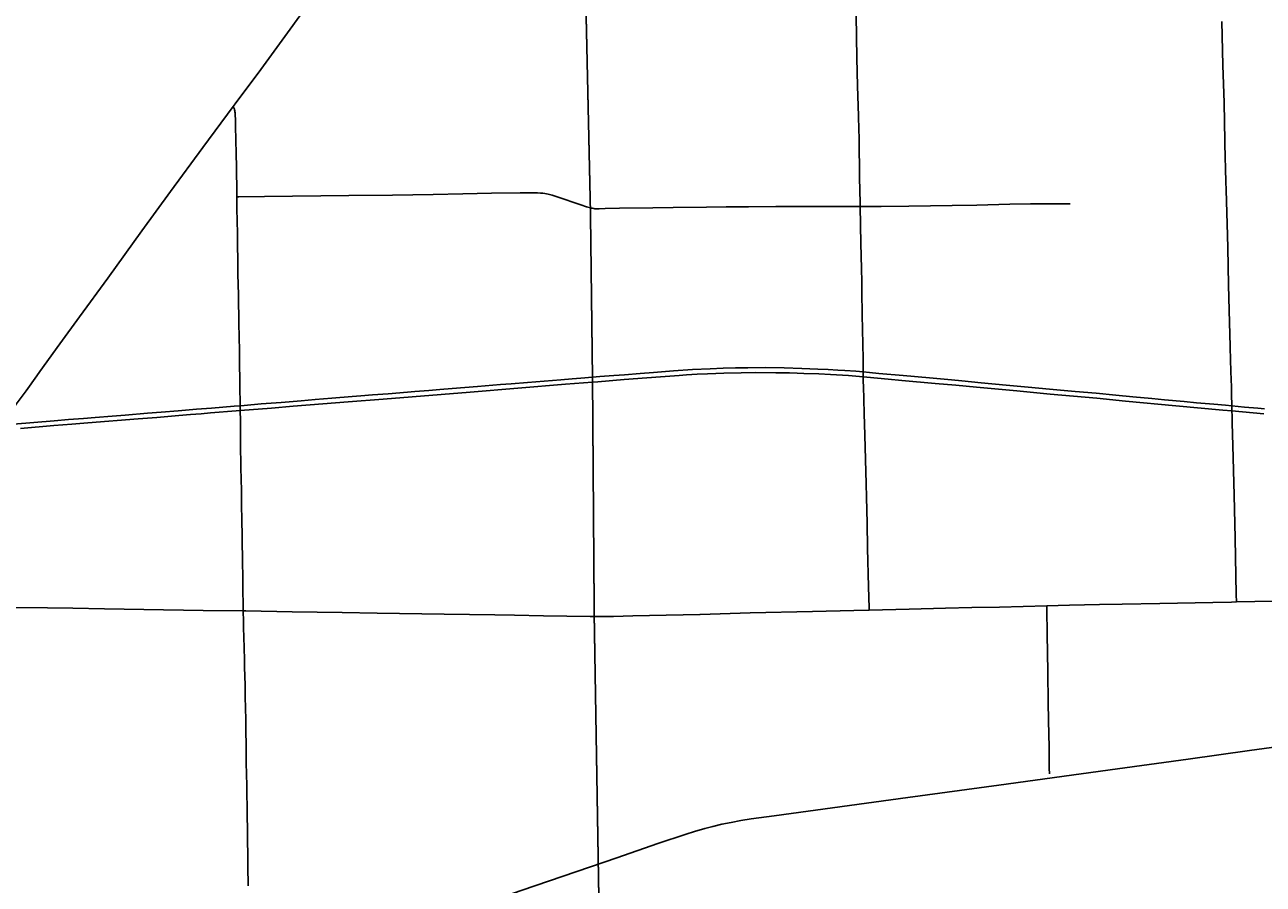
# Model space of a CAD drawing. Header units: feet. Extents: x 2113747 to 2516209, y 960708 to 1356798.
# Tile 85 of 92: x 2346170 to 2363337, y 1177717 to 1189631. Entities that reach past the tile are written whole.
import ezdxf

# ---------------------------------------------------------------- set-up
doc = ezdxf.new("R2010")
doc.units = ezdxf.units.FT
doc.header["$LTSCALE"] = 20
doc.header["$MEASUREMENT"] = 0
doc.linetypes.add('OhDOT_USTN3', pattern=[0.22, 0.165, -0.055])
doc.linetypes.add('rr2', pattern=[0])
for name, color, linetype in [('GM_X_County_Road', 3, 'Continuous'), ('GM_X_Interstate_Location', 251, 'Continuous'), ('GM_X_Interstate_Route', 1, 'Continuous'), ('GM_X_Rail_Line', 251, 'rr2'), ('GM_X_State_Location', 251, 'Continuous'), ('GM_X_State_Route', 1, 'Continuous'), ('GM_X_Township', 251, 'OhDOT_USTN3'), ('GM_X_Township_Road', 4, 'Continuous')]:
    doc.layers.add(name, color=color, linetype=linetype)
doc.styles.add('Styledgn030', font='dgn030.shx')

msp = doc.modelspace()

# ---------------------------------------------------------------- linework, layer by layer
at = {"layer": 'GM_X_County_Road', "flags": 128}
for points in [[(2357751, 1187111), (2357750, 1187158), (2357743, 1187513), (2357736, 1188047), (2357732, 1188195), (2357730, 1188240), (2357727, 1188306), (2357725, 1188371), (2357714, 1188780), (2357705, 1189175), (2357695, 1189759), (2357687, 1190159), (2357677, 1190579), (2357673, 1190916), (2357668, 1191356), (2357663, 1191786), (2357655, 1192166), (2357650, 1192456)], [(2357874, 1181516), (2357873, 1181550), (2357866, 1181839), (2357854, 1182376), (2357847, 1182724), (2357837, 1183082), (2357833, 1183265), (2357816, 1183941), (2357807, 1184243), (2357802, 1184436), (2357795, 1184623), (2357794, 1184682), (2357794, 1184749), (2357794, 1184818), (2357794, 1184892), (2357793, 1184925), (2357793, 1184954), (2357792, 1185000), (2357787, 1185204), (2357779, 1185610), (2357773, 1185935), (2357771, 1186066), (2357767, 1186253), (2357761, 1186601), (2357751, 1187111)]]:
    msp.add_lwpolyline(points, dxfattribs=at)
at = {"layer": 'GM_X_Interstate_Route', "flags": 128}
for points in [[(2346014, 1184096), (2346578, 1184140), (2346776, 1184157), (2346982, 1184175), (2347147, 1184188), (2347381, 1184207), (2347563, 1184221), (2347870, 1184246), (2348062, 1184261), (2348294, 1184280), (2348548, 1184301), (2348758, 1184318), (2349071, 1184343), (2349155, 1184350), (2349213, 1184354), (2349446, 1184374), (2349726, 1184397), (2350002, 1184420), (2350194, 1184435), (2350424, 1184453), (2350706, 1184476), (2350827, 1184486), (2350988, 1184499), (2351208, 1184517), (2351474, 1184539), (2351575, 1184547), (2351769, 1184562), (2351924, 1184575), (2352095, 1184588), (2352447, 1184615), (2352763, 1184642), (2352912, 1184653), (2353139, 1184671), (2353599, 1184708), (2353758, 1184721), (2353876, 1184731), (2354040, 1184744), (2354142, 1184753), (2354336, 1184768), (2354484, 1184780), (2354702, 1184797), (2354884, 1184812), (2355161, 1184834), (2355428, 1184852), (2355672, 1184863), (2355850, 1184870), (2356022, 1184874), (2356192, 1184876), (2356433, 1184878), (2356696, 1184873), (2356943, 1184868), (2357162, 1184859), (2357307, 1184852), (2357440, 1184845), (2357539, 1184838), (2357689, 1184827), (2357794, 1184818), (2357878, 1184811), (2358007, 1184799), (2358345, 1184769), (2358712, 1184735), (2359018, 1184707), (2359161, 1184693), (2359427, 1184668), (2359574, 1184655), (2359824, 1184632), (2360077, 1184608), (2360374, 1184581), (2360729, 1184548), (2361021, 1184522), (2361294, 1184496), (2361531, 1184473), (2361792, 1184448), (2361971, 1184432), (2362243, 1184407), (2362412, 1184392), (2362653, 1184370), (2362815, 1184356), (2362903, 1184348), (2363077, 1184331), (2363262, 1184314), (2363353, 1184306)], [(2346109, 1184035), (2346571, 1184076), (2346822, 1184096), (2347045, 1184114), (2347743, 1184169), (2347999, 1184189), (2348307, 1184214), (2348468, 1184227), (2348613, 1184239), (2348744, 1184250), (2349099, 1184278), (2349156, 1184283), (2349592, 1184316), (2349890, 1184344), (2350300, 1184376), (2350653, 1184402), (2351140, 1184442), (2352344, 1184540), (2353666, 1184647), (2354041, 1184677), (2354114, 1184683), (2354479, 1184712), (2354793, 1184737), (2354981, 1184752), (2355242, 1184771), (2355345, 1184778), (2355490, 1184787), (2355632, 1184793), (2355750, 1184799), (2355862, 1184802), (2356101, 1184807), (2356303, 1184809), (2356583, 1184806), (2356771, 1184804), (2356879, 1184802), (2356970, 1184799), (2357175, 1184791), (2357338, 1184782), (2357589, 1184767), (2357794, 1184749), (2357842, 1184745), (2358136, 1184720), (2358329, 1184702), (2358788, 1184660), (2359074, 1184634), (2359363, 1184607), (2359924, 1184555), (2360382, 1184512), (2361030, 1184453), (2361428, 1184415), (2362127, 1184349), (2362779, 1184290), (2362904, 1184279), (2363347, 1184239)]]:
    msp.add_lwpolyline(points, dxfattribs=at)
at = {"layer": 'GM_X_Rail_Line', "flags": 128}
msp.add_lwpolyline([(2337528, 1168975), (2337679, 1169065), (2337811, 1169141), (2337899, 1169189), (2338002, 1169243), (2338107, 1169294), (2338233, 1169353), (2338614, 1169521), (2338995, 1169684), (2339485, 1169896), (2340679, 1170415), (2341128, 1170609), (2341626, 1170824), (2342369, 1171147), (2343451, 1171616), (2345930, 1172690), (2347189, 1173234), (2347647, 1173434), (2347994, 1173583), (2348205, 1173676), (2348341, 1173740), (2348479, 1173809), (2348612, 1173881), (2348769, 1173971), (2348882, 1174041), (2349007, 1174120), (2349128, 1174203), (2349229, 1174276), (2349333, 1174354), (2349443, 1174440), (2349535, 1174516), (2349621, 1174591), (2349710, 1174671), (2349795, 1174751), (2349877, 1174830), (2349994, 1174950), (2350063, 1175024), (2350204, 1175184), (2350325, 1175330), (2350446, 1175488), (2350533, 1175609), (2350581, 1175678), (2350633, 1175756), (2350749, 1175941), (2350946, 1176261), (2351012, 1176358), (2351072, 1176436), (2351140, 1176527), (2351195, 1176593), (2351258, 1176663), (2351323, 1176727), (2351405, 1176807), (2351478, 1176874), (2351576, 1176954), (2351669, 1177022), (2351753, 1177081), (2351831, 1177131), (2351911, 1177178), (2351989, 1177222), (2352057, 1177256), (2352146, 1177299), (2352258, 1177347), (2352370, 1177390), (2352490, 1177434), (2353066, 1177632), (2354375, 1178084), (2354944, 1178280), (2355336, 1178411), (2355454, 1178448), (2355597, 1178488), (2355706, 1178516), (2355834, 1178547), (2355963, 1178574), (2356097, 1178599), (2356237, 1178621), (2356559, 1178665), (2358411, 1178919), (2359671, 1179092), (2361317, 1179318), (2362297, 1179452), (2363148, 1179571), (2364297, 1179727), (2365883, 1179942), (2366497, 1180024), (2367115, 1180110), (2368208, 1180255), (2368314, 1180266), (2368402, 1180276), (2368511, 1180286), (2368626, 1180294), (2368736, 1180299), (2368842, 1180302), (2368951, 1180303), (2369120, 1180301), (2369482, 1180290), (2369537, 1180289), (2369663, 1180296), (2369729, 1180296), (2370110, 1180284), (2371955, 1180226), (2373234, 1180186), (2374704, 1180141), (2375960, 1180101), (2377359, 1180059), (2378171, 1180033)], dxfattribs=at)
at = {"layer": 'GM_X_State_Route', "flags": 128}
for points in [[(2346337, 1184763), (2346380, 1184823), (2346658, 1185208), (2346928, 1185581), (2347320, 1186119), (2347794, 1186773), (2348192, 1187320), (2348637, 1187929), (2349059, 1188499), (2349084, 1188533), (2349440, 1189013), (2349811, 1189518), (2350116, 1189938), (2350135, 1189964), (2350466, 1190422), (2350673, 1190705), (2350859, 1190959), (2351059, 1191231), (2351419, 1191720), (2351612, 1191985), (2351769, 1192198)], [(2345749, 1183950), (2345794, 1184011), (2345845, 1184083), (2345936, 1184208), (2346052, 1184370), (2346187, 1184557), (2346337, 1184763)], [(2355531, 1181457), (2356226, 1181477), (2357089, 1181496), (2357664, 1181511), (2357874, 1181516), (2358431, 1181531), (2358933, 1181544), (2359300, 1181551), (2359680, 1181559), (2360336, 1181574), (2360653, 1181584), (2361069, 1181594), (2361384, 1181599), (2361906, 1181610), (2362637, 1181624), (2362897, 1181628), (2362969, 1181631), (2363221, 1181634), (2363897, 1181646), (2364516, 1181657), (2365086, 1181672), (2365423, 1181681)], [(2344095, 1181586), (2344230, 1181583), (2344478, 1181579), (2344776, 1181573), (2345324, 1181564), (2345797, 1181555), (2346486, 1181548), (2346834, 1181543), (2347277, 1181536), (2347818, 1181527), (2348641, 1181513), (2349198, 1181506), (2349232, 1181506), (2349878, 1181495), (2350571, 1181484), (2351053, 1181476), (2351984, 1181461), (2352687, 1181450), (2352960, 1181446)], [(2352960, 1181446), (2353359, 1181439), (2354006, 1181428), (2354064, 1181428), (2354150, 1181427), (2354330, 1181428), (2354599, 1181436), (2354832, 1181441), (2355528, 1181457), (2355531, 1181457)]]:
    msp.add_lwpolyline(points, dxfattribs=at)
at = {"layer": 'GM_X_Township', "flags": 128}
for points in [[(2328175, 1195267), (2330756, 1195208), (2336454, 1195161), (2338450, 1195157), (2340041, 1195153), (2340985, 1195138), (2344005, 1195134), (2347306, 1195156), (2353908, 1195164), (2353946, 1190014), (2354011, 1187062), (2354040, 1184708), (2354064, 1181403), (2354256, 1169691), (2337592, 1169175), (2337502, 1169179), (2337094, 1169168), (2336806, 1169161), (2333725, 1169121), (2332930, 1169098), (2328408, 1168989), (2328407, 1169148), (2328360, 1174455), (2328256, 1182375), (2328244, 1184236), (2328270, 1188810), (2328208, 1193015), (2328175, 1195267)], [(2353908, 1195164), (2354856, 1195134), (2357548, 1195159), (2357966, 1195170), (2359057, 1195164), (2365880, 1195226), (2366875, 1195235), (2372692, 1195272), (2374836, 1195272), (2375116, 1195276), (2376656, 1195310), (2380179, 1195356), (2380181, 1194352), (2380359, 1187412), (2380375, 1186529), (2380419, 1184193), (2380463, 1181823), (2380682, 1170163), (2354256, 1169691), (2354064, 1181403), (2354040, 1184708), (2354011, 1187062), (2353946, 1190014), (2353908, 1195164)]]:
    msp.add_lwpolyline(points, dxfattribs=at)
at = {"layer": 'GM_X_Township_Road', "flags": 128}
for points in [[(2362894, 1184701), (2362885, 1184976), (2362878, 1185169), (2362863, 1185675), (2362856, 1186019), (2362846, 1186544), (2362836, 1186872), (2362822, 1187338), (2362818, 1187460), (2362807, 1187976), (2362807, 1188024), (2362794, 1188549), (2362778, 1189070), (2362764, 1189677)], [(2349109, 1187246), (2349108, 1187397), (2349106, 1187558), (2349104, 1187663), (2349101, 1187844), (2349097, 1188034), (2349095, 1188077), (2349092, 1188181), (2349089, 1188313), (2349086, 1188383), (2349084, 1188412), (2349082, 1188426), (2349080, 1188440), (2349078, 1188450), (2349075, 1188461), (2349072, 1188471), (2349068, 1188481), (2349059, 1188499)], [(2349109, 1187246), (2349135, 1187246), (2349493, 1187252), (2350661, 1187264), (2351266, 1187269), (2351833, 1187279), (2352242, 1187287), (2352641, 1187296), (2353036, 1187299), (2353278, 1187299), (2353320, 1187298), (2353353, 1187295), (2353378, 1187292), (2353404, 1187287), (2353427, 1187282), (2353480, 1187267), (2353549, 1187246), (2353878, 1187134), (2353957, 1187108), (2354010, 1187094)], [(2349147, 1184885), (2349147, 1184901), (2349146, 1184993), (2349146, 1185094), (2349142, 1185324), (2349138, 1185472), (2349137, 1185567), (2349133, 1185796), (2349131, 1185908), (2349130, 1186013), (2349125, 1186190), (2349123, 1186321), (2349119, 1186623), (2349117, 1186767), (2349115, 1186885), (2349111, 1187109), (2349109, 1187246)], [(2357751, 1187111), (2357798, 1187111), (2358043, 1187112), (2358423, 1187117), (2359024, 1187127), (2359368, 1187132), (2359825, 1187142), (2360113, 1187147), (2360312, 1187147), (2360663, 1187149)], [(2354010, 1187094), (2354023, 1187091), (2354039, 1187087), (2354057, 1187083), (2354073, 1187081), (2354089, 1187080), (2354108, 1187080), (2354131, 1187081), (2354216, 1187083), (2354413, 1187088), (2354874, 1187092), (2355159, 1187097), (2355622, 1187103), (2355891, 1187105), (2356201, 1187109), (2356582, 1187110), (2357129, 1187112), (2357697, 1187114), (2357724, 1187113), (2357751, 1187111)], [(2349170, 1183322), (2349166, 1183496), (2349163, 1183619), (2349161, 1183703), (2349161, 1183792), (2349160, 1183910), (2349160, 1183996), (2349158, 1184160), (2349157, 1184265), (2349156, 1184283), (2349155, 1184350), (2349155, 1184367), (2349155, 1184439), (2349155, 1184441), (2349153, 1184543), (2349150, 1184750), (2349147, 1184885)], [(2362899, 1184511), (2362896, 1184628), (2362894, 1184701)], [(2362908, 1184107), (2362906, 1184206), (2362904, 1184279), (2362903, 1184348), (2362899, 1184511)], [(2362969, 1181631), (2362964, 1181735), (2362948, 1182513), (2362933, 1183110), (2362914, 1183799), (2362908, 1184107)], [(2349198, 1181506), (2349198, 1181509), (2349197, 1181598), (2349193, 1181785), (2349191, 1182011), (2349189, 1182149), (2349187, 1182254), (2349184, 1182434), (2349183, 1182575), (2349181, 1182736), (2349176, 1183005), (2349174, 1183123), (2349172, 1183185), (2349170, 1183322)], [(2349267, 1177693), (2349263, 1177969), (2349262, 1178110), (2349258, 1178337), (2349255, 1178494), (2349253, 1178645), (2349251, 1178802), (2349248, 1178950), (2349246, 1179068), (2349242, 1179259), (2349241, 1179380), (2349239, 1179475), (2349237, 1179655), (2349234, 1179836), (2349232, 1179974), (2349228, 1180184), (2349227, 1180289), (2349226, 1180407), (2349224, 1180482), (2349222, 1180594), (2349217, 1180732), (2349215, 1180824), (2349210, 1180997), (2349203, 1181276), (2349201, 1181361), (2349198, 1181506)], [(2360373, 1179247), (2360372, 1179325), (2360368, 1179631), (2360365, 1179783), (2360358, 1180221), (2360350, 1180667), (2360342, 1181179), (2360337, 1181529), (2360336, 1181574)]]:
    msp.add_lwpolyline(points, dxfattribs=at)

# ---------------------------------------------------------------- texts
at = {"layer": 'GM_X_Interstate_Location', "insert": (2362375, 1184331), "char_height": 1, "attachment_point": 5, "line_spacing_factor": 0.8, "style": 'Styledgn030'}
for s in ['{\\Fdgn000|c0;\\C256;-}', '{\\Fdgn000|c0;\\C256;.}', '{\\Fdgn000|c0;\\C256;,}']:
    msp.add_mtext(s, dxfattribs=at)
at = {"layer": 'GM_X_Interstate_Location', "insert": (2362170, 1184123), "char_height": 1, "attachment_point": 7, "rotation": 0, "line_spacing_factor": 0.8, "style": 'Styledgn030'}
msp.add_mtext('{\\Fdgn000|c0;\\C256;80}', dxfattribs=at)
at = {"layer": 'GM_X_State_Location', "insert": (2353121, 1181328), "char_height": 1, "attachment_point": 5, "line_spacing_factor": 0.8, "style": 'Styledgn030'}
for s in ['{\\Fdgn000|c0;\\C256;s}', '{\\Fdgn000|c0;\\C256;r}']:
    msp.add_mtext(s, dxfattribs=at)
at = {"layer": 'GM_X_State_Location', "insert": (2352768, 1181254), "char_height": 1, "attachment_point": 7, "rotation": 0, "line_spacing_factor": 0.8, "style": 'Styledgn030'}
msp.add_mtext('{\\Fdgn000|c0;\\C256;303}', dxfattribs=at)

doc.saveas('drawing.dxf')
